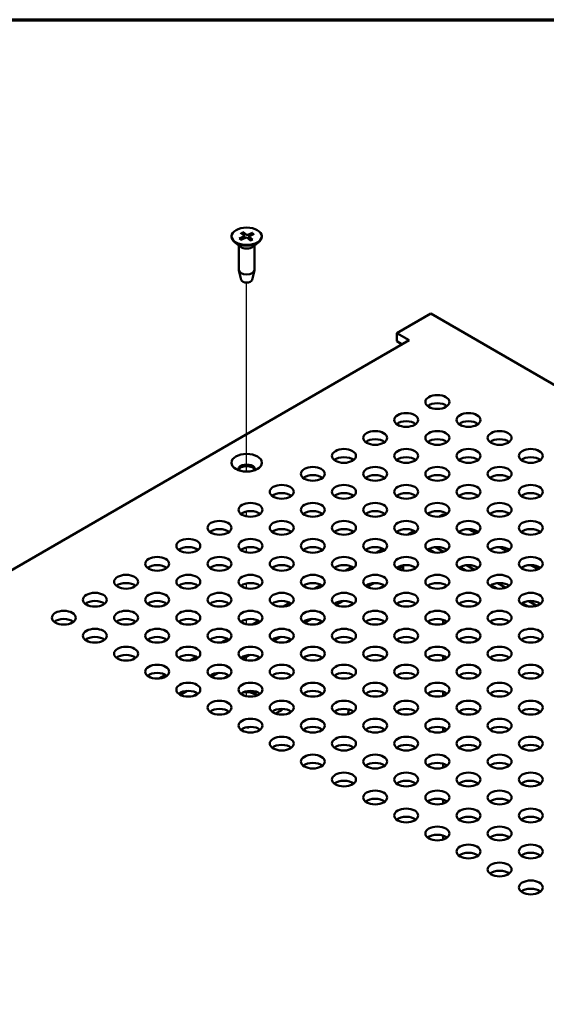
# Model space of a CAD drawing. Header units: millimetres. Extents: x 25 to 1702, y 51 to 1067.
# Tile 15 of 18: x 1313 to 1398, y 907 to 1067. Entities that reach past the tile are written whole.
import ezdxf

# ---------------------------------------------------------------- set-up
doc = ezdxf.new("R2010")
doc.units = ezdxf.units.MM
doc.header["$LTSCALE"] = 2
for name, color, linetype, lineweight in [('Border (ANSI)', 7, 'Continuous', 70), ('Tweak Trail (ANSI)', 7, 'Continuous', 25), ('Visible (ANSI)', 7, 'Continuous', 50)]:
    doc.layers.add(name, color=color, linetype=linetype, lineweight=lineweight)

# ---------------------------------------------------------------- blocks, each defined once
blk = doc.blocks.new('Borders Default Border')
at = {"layer": 'Border (ANSI)', "flags": 128}
blk.add_lwpolyline([(12.7, 25.4), (12.7, 533.4), (850.9, 533.4), (850.9, 25.4), (12.7, 25.4)], dxfattribs=at)

msp = doc.modelspace()

# ---------------------------------------------------------------- linework, layer by layer
at = {"layer": 'Tweak Trail (ANSI)'}
for p, q in [((1349.4924, 993.5058), (1349.4924, 1024.1563)), ((1349.4924, 986.2368), (1349.4924, 987.0341)), ((1349.4924, 980.404), (1349.4924, 981.2012)), ((1349.4924, 974.5711), (1349.4924, 975.3684)), ((1349.4924, 968.7383), (1349.4924, 969.5355)), ((1349.4924, 962.9054), (1349.4924, 963.7027)), ((1349.4924, 957.0726), (1349.4924, 957.8699))]:
    msp.add_line(p, q, dxfattribs=at)
at = {"layer": 'Visible (ANSI)'}
for p, q in [((1348.5183, 1032.2294), (1349.0707, 1031.7832)), ((1348.8455, 1032.3712), (1349.4336, 1031.9405)), ((1349.1038, 1031.7249), (1349.1118, 1031.3524)), ((1350.4492, 1032.2395), (1349.6763, 1031.9205)), ((1350.6948, 1032.0506), (1349.9487, 1031.711)), ((1347.0493, 1031.6771), (1347.0493, 1031.5582)), ((1348.462, 1029.988), (1347.5258, 1030.7212)), ((1348.2123, 1030.1835), (1348.2123, 1026.2268)), ((1348.2901, 1031.3035), (1349.0362, 1031.6431)), ((1348.5357, 1031.1147), (1349.3086, 1031.4336)), ((1350.1394, 1030.9829), (1349.5513, 1031.4136)), ((1349.8811, 1031.6318), (1349.8714, 1031.1792)), ((1350.4665, 1031.1247), (1349.9142, 1031.5709)), ((1350.5229, 1029.988), (1351.4591, 1030.7212)), ((1350.7726, 1030.1835), (1350.7726, 1026.2268)), ((1351.9356, 1031.6771), (1351.9356, 1031.5582)), ((1348.5984, 1024.6044), (1348.225, 1026.123)), ((1350.3864, 1024.6044), (1350.7599, 1026.123)), ((1379.3553, 1019.1387), (1373.8505, 1015.9605)), ((1642.696, 867.0989), (1379.3553, 1019.1387)), ((1373.8505, 1015.9605), (1375.8711, 1014.794)), ((1373.8505, 1015.9605), (1373.8505, 1014.6378)), ((1375.8711, 1014.794), (1185.7795, 905.0446)), ((1374.7255, 1014.1326), (1373.8505, 1014.6378)), ((1381.3695, 986.5566), (1380.7307, 986.1878)), ((1381.6251, 986.4091), (1381.3695, 986.5566)), ((1376.7208, 983.8727), (1375.6793, 983.2714)), ((1386.6671, 983.4885), (1385.4704, 984.1795)), ((1371.6694, 980.9563), (1370.6279, 980.355)), ((1379.0636, 980.9348), (1380.0517, 980.3644)), ((1380.1351, 981.2495), (1381.4324, 980.5005)), ((1391.7185, 980.5721), (1390.5218, 981.263)), ((1366.618, 978.0399), (1365.5766, 977.4386)), ((1374.112, 977.7003), (1374.9101, 978.161)), ((1374.9101, 978.161), (1374.7099, 978.2766)), ((1374.9101, 977.4598), (1374.9101, 978.161)), ((1384.115, 978.0184), (1385.103, 977.448)), ((1385.1865, 978.333), (1386.4838, 977.5841)), ((1396.7699, 977.6557), (1395.5732, 978.3466)), ((1361.5666, 975.1234), (1360.5252, 974.5222)), ((1369.0607, 974.7838), (1370.1736, 975.4264)), ((1371.8188, 975.0322), (1371.0494, 974.588)), ((1389.1664, 975.102), (1390.1544, 974.5315)), ((1390.2379, 975.4166), (1391.5352, 974.6676)), ((1356.5152, 972.207), (1355.4738, 971.6057)), ((1364.0093, 971.8674), (1365.1222, 972.51)), ((1366.7674, 972.1158), (1365.998, 971.6716)), ((1394.2178, 972.1856), (1395.2058, 971.6151)), ((1395.2893, 972.5002), (1396.5866, 971.7512)), ((1358.9579, 968.951), (1360.0708, 969.5935)), ((1381.3695, 968.814), (1381.3695, 969.4598)), ((1351.4638, 969.2906), (1350.4224, 968.6893)), ((1361.716, 969.1994), (1360.9466, 968.7552)), ((1346.4124, 966.3742), (1345.371, 965.7729)), ((1353.9065, 966.0346), (1355.0194, 966.6771)), ((1356.6646, 966.2829), (1355.8952, 965.8387)), ((1341.3611, 963.4578), (1340.3196, 962.8565)), ((1348.8551, 963.1181), (1349.968, 963.7607)), ((1351.6132, 963.3665), (1350.8438, 962.9223)), ((1381.3695, 962.9812), (1381.3695, 963.6269)), ((1336.3097, 960.5413), (1335.2682, 959.94)), ((1343.8037, 960.2017), (1344.9166, 960.8443)), ((1346.5618, 960.4501), (1345.7924, 960.0059)), ((1338.7523, 957.2853), (1339.8652, 957.9279)), ((1341.5104, 957.5337), (1340.741, 957.0895)), ((1381.3695, 957.1483), (1381.3695, 957.7941)), ((1354.1756, 954.2558), (1355.0918, 954.731)), ((1349.8363, 952.0049), (1350.0135, 952.0969)), ((1381.3695, 951.3155), (1381.3695, 951.9612)), ((1381.3695, 945.4826), (1381.3695, 946.1284)), ((1381.3695, 939.6498), (1381.3695, 940.2955)), ((1381.3695, 933.817), (1381.3695, 934.4627))]:
    msp.add_line(p, q, dxfattribs=at)
for centre, major_axis in [((1349.4924, 1031.6771), (-2.4432, 0)), ((1380.437, 1004.7953), (-1.9431, 0)), ((1375.3856, 1001.8789), (-1.9431, 0)), ((1385.4884, 1001.8789), (-1.9431, 0)), ((1370.3343, 998.9625), (-1.9431, 0)), ((1380.437, 998.9625), (-1.9431, 0)), ((1390.5398, 998.9625), (-1.9431, 0)), ((1365.2829, 996.0461), (-1.9431, 0)), ((1375.3856, 996.0461), (-1.9431, 0)), ((1385.4884, 996.0461), (-1.9431, 0)), ((1395.5912, 996.0461), (-1.9431, 0)), ((1349.4924, 994.9347), (-2.475, 0)), ((1360.2315, 993.1297), (-1.9431, 0)), ((1370.3343, 993.1297), (-1.9431, 0)), ((1380.437, 993.1297), (-1.9431, 0)), ((1390.5398, 993.1297), (-1.9431, 0)), ((1355.1801, 990.2132), (-1.9431, 0)), ((1365.2829, 990.2132), (-1.9431, 0)), ((1375.3856, 990.2132), (-1.9431, 0)), ((1385.4884, 990.2132), (-1.9431, 0)), ((1395.5912, 990.2132), (-1.9431, 0)), ((1350.1287, 987.2968), (-1.9431, 0)), ((1360.2315, 987.2968), (-1.9431, 0)), ((1370.3343, 987.2968), (-1.9431, 0)), ((1380.437, 987.2968), (-1.9431, 0)), ((1390.5398, 987.2968), (-1.9431, 0)), ((1345.0773, 984.3804), (-1.9431, 0)), ((1355.1801, 984.3804), (-1.9431, 0)), ((1365.2829, 984.3804), (-1.9431, 0)), ((1375.3856, 984.3804), (-1.9431, 0)), ((1385.4884, 984.3804), (-1.9431, 0)), ((1395.5912, 984.3804), (-1.9431, 0)), ((1340.0259, 981.464), (-1.9431, 0)), ((1350.1287, 981.464), (-1.9431, 0)), ((1360.2315, 981.464), (-1.9431, 0)), ((1370.3343, 981.464), (-1.9431, 0)), ((1380.437, 981.464), (-1.9431, 0)), ((1390.5398, 981.464), (-1.9431, 0)), ((1334.9745, 978.5475), (-1.9431, 0)), ((1345.0773, 978.5475), (-1.9431, 0)), ((1355.1801, 978.5475), (-1.9431, 0)), ((1365.2829, 978.5475), (-1.9431, 0)), ((1375.3856, 978.5475), (-1.9431, 0)), ((1385.4884, 978.5475), (-1.9431, 0)), ((1395.5912, 978.5475), (-1.9431, 0)), ((1329.9231, 975.6311), (-1.9431, 0)), ((1340.0259, 975.6311), (-1.9431, 0)), ((1350.1287, 975.6311), (-1.9431, 0)), ((1360.2315, 975.6311), (-1.9431, 0)), ((1370.3343, 975.6311), (-1.9431, 0)), ((1380.437, 975.6311), (-1.9431, 0)), ((1390.5398, 975.6311), (-1.9431, 0)), ((1324.8717, 972.7147), (-1.9431, 0)), ((1334.9745, 972.7147), (-1.9431, 0)), ((1345.0773, 972.7147), (-1.9431, 0)), ((1355.1801, 972.7147), (-1.9431, 0)), ((1365.2829, 972.7147), (-1.9431, 0)), ((1375.3856, 972.7147), (-1.9431, 0)), ((1385.4884, 972.7147), (-1.9431, 0)), ((1395.5912, 972.7147), (-1.9431, 0)), ((1319.8203, 969.7983), (-1.9431, 0)), ((1329.9231, 969.7983), (-1.9431, 0)), ((1340.0259, 969.7983), (-1.9431, 0)), ((1350.1287, 969.7983), (-1.9431, 0)), ((1360.2315, 969.7983), (-1.9431, 0)), ((1370.3343, 969.7983), (-1.9431, 0)), ((1380.437, 969.7983), (-1.9431, 0)), ((1390.5398, 969.7983), (-1.9431, 0)), ((1324.8717, 966.8818), (-1.9431, 0)), ((1334.9745, 966.8818), (-1.9431, 0)), ((1345.0773, 966.8818), (-1.9431, 0)), ((1355.1801, 966.8818), (-1.9431, 0)), ((1365.2829, 966.8818), (-1.9431, 0)), ((1375.3856, 966.8818), (-1.9431, 0)), ((1385.4884, 966.8818), (-1.9431, 0)), ((1395.5912, 966.8818), (-1.9431, 0)), ((1329.9231, 963.9654), (-1.9431, 0)), ((1340.0259, 963.9654), (-1.9431, 0)), ((1350.1287, 963.9654), (-1.9431, 0)), ((1360.2315, 963.9654), (-1.9431, 0)), ((1370.3343, 963.9654), (-1.9431, 0)), ((1380.437, 963.9654), (-1.9431, 0)), ((1390.5398, 963.9654), (-1.9431, 0)), ((1334.9745, 961.049), (-1.9431, 0)), ((1345.0773, 961.049), (-1.9431, 0)), ((1355.1801, 961.049), (-1.9431, 0)), ((1365.2829, 961.049), (-1.9431, 0)), ((1375.3856, 961.049), (-1.9431, 0)), ((1385.4884, 961.049), (-1.9431, 0)), ((1395.5912, 961.049), (-1.9431, 0)), ((1340.0259, 958.1326), (-1.9431, 0)), ((1350.1287, 958.1326), (-1.9431, 0)), ((1360.2315, 958.1326), (-1.9431, 0)), ((1370.3343, 958.1326), (-1.9431, 0)), ((1380.437, 958.1326), (-1.9431, 0)), ((1390.5398, 958.1326), (-1.9431, 0)), ((1345.0773, 955.2161), (-1.9431, 0)), ((1355.1801, 955.2161), (-1.9431, 0)), ((1365.2829, 955.2161), (-1.9431, 0)), ((1375.3856, 955.2161), (-1.9431, 0)), ((1385.4884, 955.2161), (-1.9431, 0)), ((1395.5912, 955.2161), (-1.9431, 0)), ((1350.1287, 952.2997), (-1.9431, 0)), ((1360.2315, 952.2997), (-1.9431, 0)), ((1370.3343, 952.2997), (-1.9431, 0)), ((1380.437, 952.2997), (-1.9431, 0)), ((1390.5398, 952.2997), (-1.9431, 0)), ((1355.1801, 949.3833), (-1.9431, 0)), ((1365.2829, 949.3833), (-1.9431, 0)), ((1375.3856, 949.3833), (-1.9431, 0)), ((1385.4884, 949.3833), (-1.9431, 0)), ((1395.5912, 949.3833), (-1.9431, 0)), ((1360.2315, 946.4669), (-1.9431, 0)), ((1370.3343, 946.4669), (-1.9431, 0)), ((1380.437, 946.4669), (-1.9431, 0)), ((1390.5398, 946.4669), (-1.9431, 0)), ((1365.2829, 943.5505), (-1.9431, 0)), ((1375.3856, 943.5505), (-1.9431, 0)), ((1385.4884, 943.5505), (-1.9431, 0)), ((1395.5912, 943.5505), (-1.9431, 0)), ((1370.3343, 940.634), (-1.9431, 0)), ((1380.437, 940.634), (-1.9431, 0)), ((1390.5398, 940.634), (-1.9431, 0)), ((1375.3856, 937.7176), (-1.9431, 0)), ((1385.4884, 937.7176), (-1.9431, 0)), ((1395.5912, 937.7176), (-1.9431, 0)), ((1380.437, 934.8012), (-1.9431, 0)), ((1390.5398, 934.8012), (-1.9431, 0)), ((1385.4884, 931.8848), (-1.9431, 0)), ((1395.5912, 931.8848), (-1.9431, 0)), ((1390.5398, 928.9683), (-1.9431, 0)), ((1395.5912, 926.0519), (-1.9431, 0))]:
    msp.add_ellipse(centre, major_axis=major_axis, ratio=0.57735027, dxfattribs=at)
for centre, major_axis, ratio, start_param, end_param in [((1348.9262, 1031.7236), (0.1776, 0), 0.57735027, 5.37993207, 6.90366812), ((1349.573, 1032.004), (0.1776, 0), 0.57735027, 3.80913575, 5.33287179), ((1350.0586, 1031.6305), (-0.1776, 0), 0.57735027, 5.37993207, 6.90366812), ((1349.4924, 1031.5582), (2.4432, 0), 0.57735027, 3.14159265, 6.28318531), ((1349.4118, 1031.3502), (-0.1776, 0), 0.57735027, 3.80913575, 5.33287179), ((1349.4924, 1030.4265), (-1.2802, 0), 0.57735027, 0.6351932, 2.50639946), ((1349.4924, 1026.2268), (1.2802, 0), 0.57735027, 3.14159267, 6.28318531), ((1349.4924, 1024.6776), (-0.903, 0), 0.57735027, 0.14103652, 3.00055613), ((1380.437, 1003.4726), (-1.9431, 0), 0.57735027, 3.77206775, 5.65271021), ((1375.3856, 1000.5562), (-1.9431, 0), 0.57735027, 3.77206775, 5.65271021), ((1385.4884, 1000.5562), (-1.9431, 0), 0.57735027, 3.77206775, 5.65271021), ((1370.3343, 997.6398), (-1.9431, 0), 0.57735027, 3.77206775, 5.65271021), ((1380.437, 997.6398), (-1.9431, 0), 0.57735027, 3.77206775, 5.65271021), ((1390.5398, 997.6398), (-1.9431, 0), 0.57735027, 3.77206775, 5.65271021), ((1365.2829, 994.7234), (-1.9431, 0), 0.57735027, 3.77206775, 5.65271021), ((1375.3856, 994.7234), (-1.9431, 0), 0.57735027, 3.77206775, 5.65271021), ((1385.4884, 994.7234), (-1.9431, 0), 0.57735027, 3.77206775, 5.65271021), ((1395.5912, 994.7234), (-1.9431, 0), 0.57735027, 3.77206775, 5.65271021), ((1349.4924, 993.878), (1.35, 0), 0.57735027, 6.08903434, 9.61892893), ((1349.4924, 993.612), (1.35, 0), 0.57735027, 0.17150661, 2.97008604), ((1360.2315, 991.8069), (-1.9431, 0), 0.57735027, 3.77206775, 5.65271021), ((1370.3343, 991.8069), (-1.9431, 0), 0.57735027, 3.77206775, 5.65271021), ((1380.437, 991.8069), (-1.9431, 0), 0.57735027, 3.77206775, 5.65271021), ((1390.5398, 991.8069), (-1.9431, 0), 0.57735027, 3.77206775, 5.65271021), ((1355.1801, 988.8905), (-1.9431, 0), 0.57735027, 3.77206775, 5.65271021), ((1365.2829, 988.8905), (-1.9431, 0), 0.57735027, 3.77206775, 5.65271021), ((1375.3856, 988.8905), (-1.9431, 0), 0.57735027, 3.77206775, 5.65271021), ((1385.4884, 988.8905), (-1.9431, 0), 0.57735027, 3.77206775, 5.65271021), ((1395.5912, 988.8905), (-1.9431, 0), 0.57735027, 3.77206775, 5.65271021), ((1350.1287, 985.9741), (-1.9431, 0), 0.57735027, 3.77206775, 5.65271021), ((1360.2315, 985.9741), (-1.9431, 0), 0.57735027, 3.77206775, 5.65271021), ((1370.3343, 985.9741), (-1.9431, 0), 0.57735027, 3.77206775, 5.65271021), ((1380.437, 985.9741), (-1.9431, 0), 0.57735027, 3.77206775, 5.65271021), ((1390.5398, 985.9741), (-1.9431, 0), 0.57735027, 3.77206775, 5.65271021), ((1345.0773, 983.0577), (-1.9431, 0), 0.57735027, 3.77206775, 5.65271021), ((1355.1801, 983.0577), (-1.9431, 0), 0.57735027, 3.77206775, 5.65271021), ((1365.2829, 983.0577), (-1.9431, 0), 0.57735027, 3.77206775, 5.65271021), ((1375.3856, 983.0577), (-1.9431, 0), 0.57735027, 3.77206775, 5.65271021), ((1385.4884, 983.0577), (-1.9431, 0), 0.57735027, 3.77206775, 5.65271021), ((1395.5912, 983.0577), (-1.9431, 0), 0.57735027, 3.77206775, 5.65271021), ((1340.0259, 980.1412), (-1.9431, 0), 0.57735027, 3.77206775, 5.65271021), ((1350.1287, 980.1412), (-1.9431, 0), 0.57735027, 3.77206775, 5.65271021), ((1360.2315, 980.1412), (-1.9431, 0), 0.57735027, 3.77206775, 5.65271021), ((1370.3343, 980.1412), (-1.9431, 0), 0.57735027, 3.77206775, 5.65271021), ((1380.437, 980.1412), (-1.9431, 0), 0.57735027, 3.77206775, 5.65271021), ((1390.5398, 980.1412), (-1.9431, 0), 0.57735027, 3.77206775, 5.65271021), ((1334.9745, 977.2248), (-1.9431, 0), 0.57735027, 3.77206775, 5.65271021), ((1345.0773, 977.2248), (-1.9431, 0), 0.57735027, 3.77206775, 5.65271021), ((1355.1801, 977.2248), (-1.9431, 0), 0.57735027, 3.77206775, 5.65271021), ((1365.2829, 977.2248), (-1.9431, 0), 0.57735027, 3.77206775, 5.65271021), ((1375.3856, 977.2248), (-1.9431, 0), 0.57735027, 3.77206775, 5.65271021), ((1385.4884, 977.2248), (-1.9431, 0), 0.57735027, 3.77206775, 5.65271021), ((1395.5912, 977.2248), (-1.9431, 0), 0.57735027, 3.77206775, 5.65271021), ((1329.9231, 974.3084), (-1.9431, 0), 0.57735027, 3.77206775, 5.65271021), ((1340.0259, 974.3084), (-1.9431, 0), 0.57735027, 3.77206775, 5.65271021), ((1350.1287, 974.3084), (-1.9431, 0), 0.57735027, 3.77206775, 5.65271021), ((1360.2315, 974.3084), (-1.9431, 0), 0.57735027, 3.77206775, 5.65271021), ((1370.3343, 974.3084), (-1.9431, 0), 0.57735027, 3.77206775, 5.65271021), ((1380.437, 974.3084), (-1.9431, 0), 0.57735027, 3.77206775, 5.65271021), ((1390.5398, 974.3084), (-1.9431, 0), 0.57735027, 3.77206775, 5.65271021), ((1324.8717, 971.392), (-1.9431, 0), 0.57735027, 3.77206775, 5.65271021), ((1334.9745, 971.392), (-1.9431, 0), 0.57735027, 3.77206775, 5.65271021), ((1345.0773, 971.392), (-1.9431, 0), 0.57735027, 3.77206775, 5.65271021), ((1355.1801, 971.392), (-1.9431, 0), 0.57735027, 3.77206775, 5.65271021), ((1365.2829, 971.392), (-1.9431, 0), 0.57735027, 3.77206775, 5.65271021), ((1375.3856, 971.392), (-1.9431, 0), 0.57735027, 3.77206775, 5.65271021), ((1385.4884, 971.392), (-1.9431, 0), 0.57735027, 3.77206775, 5.65271021), ((1395.5912, 971.392), (-1.9431, 0), 0.57735027, 3.77206775, 5.65271021), ((1319.8203, 968.4755), (-1.9431, 0), 0.57735027, 3.77206775, 5.65271021), ((1329.9231, 968.4755), (-1.9431, 0), 0.57735027, 3.77206775, 5.65271021), ((1340.0259, 968.4755), (-1.9431, 0), 0.57735027, 3.77206775, 5.65271021), ((1350.1287, 968.4755), (-1.9431, 0), 0.57735027, 3.77206775, 5.65271021), ((1360.2315, 968.4755), (-1.9431, 0), 0.57735027, 3.77206775, 5.65271021), ((1370.3343, 968.4755), (-1.9431, 0), 0.57735027, 3.77206775, 5.65271021), ((1380.437, 968.4755), (-1.9431, 0), 0.57735027, 3.77206775, 5.65271021), ((1390.5398, 968.4755), (-1.9431, 0), 0.57735027, 3.77206775, 5.65271021), ((1324.8717, 965.5591), (-1.9431, 0), 0.57735027, 3.77206775, 5.65271021), ((1334.9745, 965.5591), (-1.9431, 0), 0.57735027, 3.77206775, 5.65271021), ((1345.0773, 965.5591), (-1.9431, 0), 0.57735027, 3.77206775, 5.65271021), ((1355.1801, 965.5591), (-1.9431, 0), 0.57735027, 3.77206775, 5.65271021), ((1365.2829, 965.5591), (-1.9431, 0), 0.57735027, 3.77206775, 5.65271021), ((1375.3856, 965.5591), (-1.9431, 0), 0.57735027, 3.77206775, 5.65271021), ((1385.4884, 965.5591), (-1.9431, 0), 0.57735027, 3.77206775, 5.65271021), ((1395.5912, 965.5591), (-1.9431, 0), 0.57735027, 3.77206775, 5.65271021), ((1329.9231, 962.6427), (-1.9431, 0), 0.57735027, 3.77206775, 5.65271021), ((1340.0259, 962.6427), (-1.9431, 0), 0.57735027, 3.77206775, 5.65271021), ((1350.1287, 962.6427), (-1.9431, 0), 0.57735027, 3.77206775, 5.65271021), ((1360.2315, 962.6427), (-1.9431, 0), 0.57735027, 3.77206775, 5.65271021), ((1370.3343, 962.6427), (-1.9431, 0), 0.57735027, 3.77206775, 5.65271021), ((1380.437, 962.6427), (-1.9431, 0), 0.57735027, 3.77206775, 5.65271021), ((1390.5398, 962.6427), (-1.9431, 0), 0.57735027, 3.77206775, 5.65271021), ((1334.9745, 959.7263), (-1.9431, 0), 0.57735027, 3.77206775, 5.65271021), ((1345.0773, 959.7263), (-1.9431, 0), 0.57735027, 3.77206775, 5.65271021), ((1355.1801, 959.7263), (-1.9431, 0), 0.57735027, 3.77206775, 5.65271021), ((1365.2829, 959.7263), (-1.9431, 0), 0.57735027, 3.77206775, 5.65271021), ((1375.3856, 959.7263), (-1.9431, 0), 0.57735027, 3.77206775, 5.65271021), ((1385.4884, 959.7263), (-1.9431, 0), 0.57735027, 3.77206775, 5.65271021), ((1395.5912, 959.7263), (-1.9431, 0), 0.57735027, 3.77206775, 5.65271021), ((1340.0259, 956.8098), (-1.9431, 0), 0.57735027, 3.77206775, 5.65271021), ((1350.1287, 956.8098), (-1.9431, 0), 0.57735027, 3.77206775, 5.65271021), ((1349.4924, 956.6814), (-1.8, 0), 0.57735027, 3.61822377, 5.0822033), ((1349.4924, 956.8696), (1.8, 0), 0.57735027, 0.32041033, 1.46120356), ((1360.2315, 956.8098), (-1.9431, 0), 0.57735027, 3.77206775, 5.65271021), ((1370.3343, 956.8098), (-1.9431, 0), 0.57735027, 3.77206775, 5.65271021), ((1380.437, 956.8098), (-1.9431, 0), 0.57735027, 3.77206775, 5.65271021), ((1390.5398, 956.8098), (-1.9431, 0), 0.57735027, 3.77206775, 5.65271021), ((1345.0773, 953.8934), (-1.9431, 0), 0.57735027, 3.77206775, 5.65271021), ((1355.1801, 953.8934), (-1.9431, 0), 0.57735027, 3.77206775, 5.65271021), ((1354.5712, 955.7345), (0.5205, -1.0035), 0.54568131, 0, 0.53124904), ((1365.2829, 953.8934), (-1.9431, 0), 0.57735027, 3.77206775, 5.65271021), ((1367.2256, 954.8983), (0.8915, 1.544), 0.57735027, 1.88499522, 2.35949019), ((1375.3856, 953.8934), (-1.9431, 0), 0.57735027, 3.77206775, 5.65271021), ((1385.4884, 953.8934), (-1.9431, 0), 0.57735027, 3.77206775, 5.65271021), ((1395.5912, 953.8934), (-1.9431, 0), 0.57735027, 3.77206775, 5.65271021), ((1350.1287, 950.977), (-1.9431, 0), 0.57735027, 3.77206775, 5.65271021), ((1349.3158, 953.0085), (0.5205, -1.0035), 0.54568131, 5.6725531, 6.50866848), ((1360.2315, 950.977), (-1.9431, 0), 0.57735027, 3.77206775, 5.65271021), ((1370.3343, 950.977), (-1.9431, 0), 0.57735027, 3.77206775, 5.65271021), ((1380.437, 950.977), (-1.9431, 0), 0.57735027, 3.77206775, 5.65271021), ((1390.5398, 950.977), (-1.9431, 0), 0.57735027, 3.77206775, 5.65271021), ((1355.1801, 948.0606), (-1.9431, 0), 0.57735027, 3.77206775, 5.65271021), ((1365.2829, 948.0606), (-1.9431, 0), 0.57735027, 3.77206775, 5.65271021), ((1375.3856, 948.0606), (-1.9431, 0), 0.57735027, 3.77206775, 5.65271021), ((1385.4884, 948.0606), (-1.9431, 0), 0.57735027, 3.77206775, 5.65271021), ((1395.5912, 948.0606), (-1.9431, 0), 0.57735027, 3.77206775, 5.65271021), ((1360.2315, 945.1442), (-1.9431, 0), 0.57735027, 3.77206775, 5.65271021), ((1370.3343, 945.1442), (-1.9431, 0), 0.57735027, 3.77206775, 5.65271021), ((1380.437, 945.1442), (-1.9431, 0), 0.57735027, 3.77206775, 5.65271021), ((1390.5398, 945.1442), (-1.9431, 0), 0.57735027, 3.77206775, 5.65271021), ((1365.2829, 942.2277), (-1.9431, 0), 0.57735027, 3.77206775, 5.65271021), ((1375.3856, 942.2277), (-1.9431, 0), 0.57735027, 3.77206775, 5.65271021), ((1385.4884, 942.2277), (-1.9431, 0), 0.57735027, 3.77206775, 5.65271021), ((1395.5912, 942.2277), (-1.9431, 0), 0.57735027, 3.77206775, 5.65271021), ((1370.3343, 939.3113), (-1.9431, 0), 0.57735027, 3.77206775, 5.65271021), ((1380.437, 939.3113), (-1.9431, 0), 0.57735027, 3.77206775, 5.65271021), ((1390.5398, 939.3113), (-1.9431, 0), 0.57735027, 3.77206775, 5.65271021), ((1375.3856, 936.3949), (-1.9431, 0), 0.57735027, 3.77206775, 5.65271021), ((1385.4884, 936.3949), (-1.9431, 0), 0.57735027, 3.77206775, 5.65271021), ((1395.5912, 936.3949), (-1.9431, 0), 0.57735027, 3.77206775, 5.65271021), ((1380.437, 933.4785), (-1.9431, 0), 0.57735027, 3.77206775, 5.65271021), ((1390.5398, 933.4785), (-1.9431, 0), 0.57735027, 3.77206775, 5.65271021), ((1385.4884, 930.562), (-1.9431, 0), 0.57735027, 3.77206775, 5.65271021), ((1395.5912, 930.562), (-1.9431, 0), 0.57735027, 3.77206775, 5.65271021), ((1390.5398, 927.6456), (-1.9431, 0), 0.57735027, 3.77206775, 5.65271021), ((1395.5912, 924.7292), (-1.9431, 0), 0.57735027, 3.77206775, 5.65271021)]:
    msp.add_ellipse(centre, major_axis=major_axis, ratio=ratio, start_param=start_param, end_param=end_param, dxfattribs=at)
for points, knots in [([(1348.8455, 1032.3712), (1348.8519, 1032.3665), (1348.8594, 1032.359), (1348.8711, 1032.3439), (1348.8774, 1032.3337), (1348.8853, 1032.317), (1348.8887, 1032.308), (1348.8911, 1032.2999)], [0.01365395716, 0.01365395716, 0.01365395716, 0.01365395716, 0.01710884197, 0.01710884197, 0.0205337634, 0.0205337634, 0.02328385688, 0.02328385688, 0.02328385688, 0.02328385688]), ([(1350.3889, 1032.1768), (1350.3921, 1032.1845), (1350.3966, 1032.1928), (1350.4071, 1032.208), (1350.4154, 1032.217), (1350.4309, 1032.2299), (1350.4408, 1032.236), (1350.4492, 1032.2395)], [0.03129953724, 0.03129953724, 0.03129953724, 0.03129953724, 0.03404963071, 0.03404963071, 0.03747455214, 0.03747455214, 0.04092943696, 0.04092943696, 0.04092943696, 0.04092943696]), ([(1348.2901, 1031.3035), (1348.2982, 1031.3072), (1348.3078, 1031.3096), (1348.3229, 1031.31), (1348.3311, 1031.308), (1348.3398, 1031.303), (1348.3426, 1031.3006), (1348.3452, 1031.2979)], [0.01365395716, 0.01365395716, 0.01365395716, 0.01365395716, 0.01710884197, 0.01710884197, 0.0205337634, 0.0205337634, 0.02226172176, 0.02226172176, 0.02226172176, 0.02226172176]), ([(1348.5638, 1031.1263), (1348.5511, 1031.1336), (1348.5388, 1031.1411), (1348.5087, 1031.1602), (1348.4913, 1031.172), (1348.458, 1031.196), (1348.4421, 1031.2083), (1348.4117, 1031.2332), (1348.3973, 1031.2459), (1348.3701, 1031.2717), (1348.3573, 1031.2847), (1348.3452, 1031.2979)], [1.434252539, 1.434252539, 1.434252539, 1.434252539, 1.47639271, 1.47639271, 1.539785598, 1.539785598, 1.603178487, 1.603178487, 1.666571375, 1.666571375, 1.729964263, 1.729964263, 1.729964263, 1.729964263]), ([(1350.4316, 1031.1324), (1350.4129, 1031.1213), (1350.3936, 1031.1105), (1350.3538, 1031.0895), (1350.3332, 1031.0794), (1350.291, 1031.0598), (1350.2693, 1031.0504), (1350.2247, 1031.0323), (1350.2019, 1031.0236), (1350.1598, 1031.0087), (1350.1407, 1031.0023), (1350.1212, 1030.9962)], [6.125267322, 6.125267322, 6.125267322, 6.125267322, 6.188249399, 6.188249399, 6.251231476, 6.251231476, 6.314213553, 6.314213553, 6.37719563, 6.37719563, 6.428133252, 6.428133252, 6.428133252, 6.428133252]), ([(1350.4316, 1031.1324), (1350.4316, 1031.1324), (1350.4317, 1031.1325), (1350.4361, 1031.135), (1350.4422, 1031.1358), (1350.4534, 1031.1333), (1350.4605, 1031.1295), (1350.4665, 1031.1247)], [0.03400133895, 0.03400133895, 0.03400133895, 0.03400133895, 0.03404963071, 0.03404963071, 0.03747455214, 0.03747455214, 0.04092943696, 0.04092943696, 0.04092943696, 0.04092943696])]:
    msp.add_open_spline(points, degree=3, knots=knots, dxfattribs=at)
for points, weights in [([(1349.0282, 1031.8176), (1348.9663, 1032.0347), (1348.8911, 1032.2999)], [1.02723844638, 1.02009068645, 1.00306837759]), ([(1350.3889, 1032.1768), (1350.319, 1032.0031), (1350.258, 1031.8518)], [1.00306837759, 1.0148019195, 1.02184367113]), ([(1349.156, 1031.3706), (1349.133, 1031.4508), (1349.1078, 1031.5388)], [1.03048972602, 1.03254109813, 1.03240378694])]:
    msp.add_rational_spline(points, weights, degree=2, dxfattribs=at)

# ---------------------------------------------------------------- block references
at = {"xscale": 2, "yscale": 2, "zscale": 2}
msp.add_blockref('Borders Default Border', (0, 0), dxfattribs=at)

doc.saveas('drawing.dxf')
